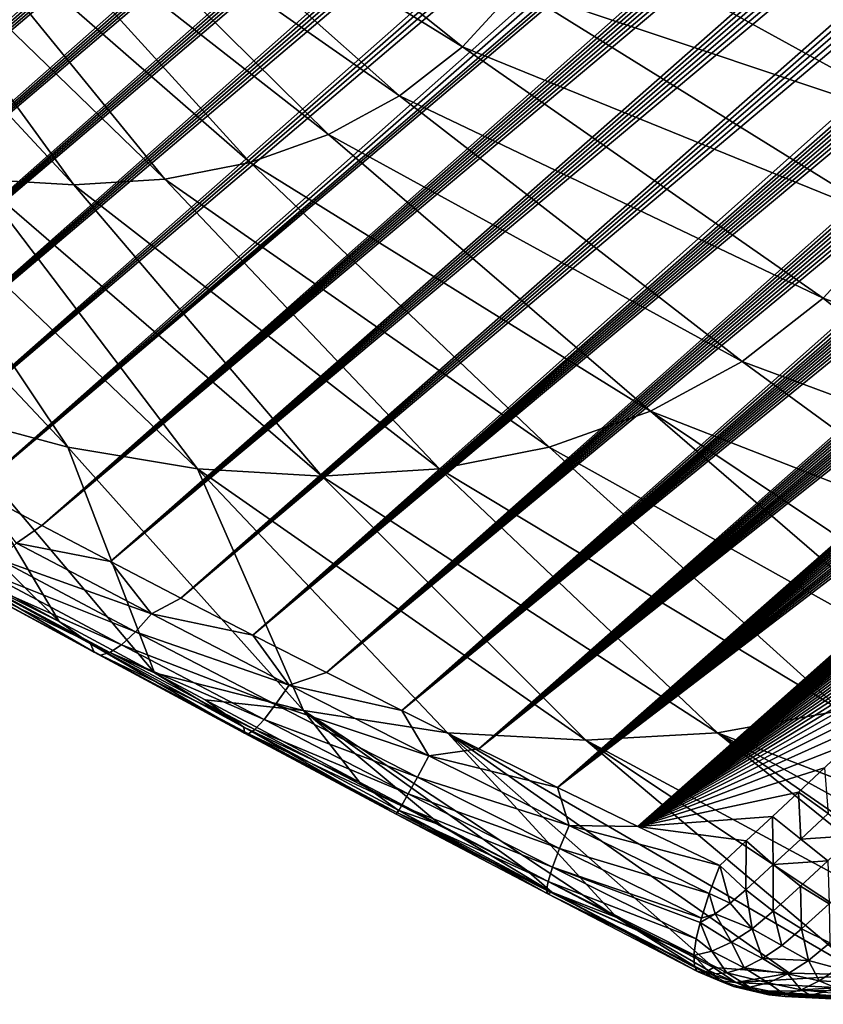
# Model space of a CAD drawing. Header units: metres. Extents: x -82 to 82, y -313 to 40.
# Tile 21 of 256: x -61 to -54, y -61 to -53. Entities that reach past the tile are written whole.
import ezdxf

# ---------------------------------------------------------------- set-up
doc = ezdxf.new("R2010")
doc.units = ezdxf.units.M
doc.layers.add('solid_505278_SW0001_CCC', color=7, linetype='CONTINUOUS')

msp = doc.modelspace()

# ---------------------------------------------------------------- linework, layer by layer
at = {"layer": 'solid_505278_SW0001_CCC'}
for points in [[(-64.807808, -55.035767, 52.582668), (-43.296841, -36.465843, 34.15601), (-43.031372, -36.453121, 34.17844)], [(-64.308731, -55.315262, 52.981728), (-64.807808, -55.035767, 52.582668), (-43.031372, -36.453121, 34.17844)], [(-64.807808, -55.035767, 52.582668), (-43.587601, -36.493542, 34.14323), (-43.296841, -36.465843, 34.15601)], [(-64.807808, -55.035767, 52.582668), (-43.905048, -36.538414, 34.14196), (-43.587601, -36.493542, 34.14323)], [(-64.308731, -55.315262, 52.981728), (-43.031372, -36.453121, 34.17844), (-42.789719, -36.453739, 34.209347)], [(-64.308731, -55.315262, 52.981728), (-42.789719, -36.453739, 34.209347), (-42.570267, -36.466103, 34.247585)], [(-64.308731, -55.315262, 52.981728), (-42.570267, -36.466103, 34.247585), (-42.369801, -36.488514, 34.292015)], [(-64.308731, -55.315262, 52.981728), (-42.369801, -36.488514, 34.292015), (-42.185905, -36.519955, 34.342083)], [(-65.29007, -54.762497, 52.151825), (-44.250317, -36.602203, 34.153587), (-43.905048, -36.538414, 34.14196)], [(-64.807808, -55.035767, 52.582668), (-65.29007, -54.762497, 52.151825), (-43.905048, -36.538414, 34.14196)], [(-63.79332, -55.600819, 53.349037), (-64.308731, -55.315262, 52.981728), (-42.185905, -36.519955, 34.342083)], [(-63.79332, -55.600819, 53.349037), (-42.185905, -36.519955, 34.342083), (-42.01667, -36.559669, 34.3974)], [(-63.79332, -55.600819, 53.349037), (-42.01667, -36.559669, 34.3974), (-41.860161, -36.606987, 34.457592)], [(-65.29007, -54.762497, 52.151825), (-44.43359, -36.641556, 34.164482), (-44.250317, -36.602203, 34.153587)], [(-65.29007, -54.762497, 52.151825), (-44.624462, -36.68652, 34.179356), (-44.43359, -36.641556, 34.164482)], [(-63.79332, -55.600819, 53.349037), (-41.860161, -36.606987, 34.457592), (-41.714306, -36.661915, 34.522957)], [(-63.79332, -55.600819, 53.349037), (-41.714306, -36.661915, 34.522957), (-41.57793, -36.724491, 34.59367)], [(-65.754974, -54.495613, 51.68906), (-45.028862, -36.793293, 34.220871), (-44.82283, -36.73703, 34.198101)], [(-65.29007, -54.762497, 52.151825), (-65.754974, -54.495613, 51.68906), (-44.82283, -36.73703, 34.198101)], [(-65.29007, -54.762497, 52.151825), (-44.82283, -36.73703, 34.198101), (-44.624462, -36.68652, 34.179356)], [(-63.261978, -55.892277, 53.684582), (-63.79332, -55.600819, 53.349037), (-41.57793, -36.724491, 34.59367)], [(-63.261978, -55.892277, 53.684582), (-41.57793, -36.724491, 34.59367), (-41.449883, -36.794796, 34.669914)], [(-65.754974, -54.495613, 51.68906), (-45.243103, -36.855919, 34.248249), (-45.028862, -36.793293, 34.220871)], [(-63.261978, -55.892277, 53.684582), (-41.449883, -36.794796, 34.669914), (-41.329266, -36.873466, 34.752373)], [(-65.754974, -54.495613, 51.68906), (-45.465324, -36.924725, 34.279991), (-45.243103, -36.855919, 34.248249)], [(-65.754974, -54.495613, 51.68906), (-45.695877, -37.000092, 34.316441), (-45.465324, -36.924725, 34.279991)], [(-63.261978, -55.892277, 53.684582), (-41.329266, -36.873466, 34.752373), (-41.215435, -36.961323, 34.841843)], [(-65.754974, -54.495613, 51.68906), (-45.935295, -37.0826, 34.358143), (-45.695877, -37.000092, 34.316441)], [(-63.261978, -55.892277, 53.684582), (-41.215435, -36.961323, 34.841843), (-41.107883, -37.059208, 34.939083)], [(-65.754974, -54.495613, 51.68906), (-46.183258, -37.171974, 34.404766), (-45.935295, -37.0826, 34.358143)], [(-62.714981, -56.189522, 53.988297), (-63.261978, -55.892277, 53.684582), (-41.107883, -37.059208, 34.939083)], [(-62.714981, -56.189522, 53.988297), (-41.107883, -37.059208, 34.939083), (-41.006271, -37.168411, 35.045227)], [(-66.201904, -54.235226, 51.19408), (-46.440327, -37.26881, 34.456871), (-46.183258, -37.171974, 34.404766)], [(-65.754974, -54.495613, 51.68906), (-66.201904, -54.235226, 51.19408), (-46.183258, -37.171974, 34.404766)], [(-62.714981, -56.189522, 53.988297), (-41.006271, -37.168411, 35.045227), (-40.910938, -37.290623, 35.161736)], [(-66.201904, -54.235226, 51.19408), (-46.706959, -37.373611, 34.514931), (-46.440327, -37.26881, 34.456871)], [(-66.201904, -54.235226, 51.19408), (-46.982834, -37.486103, 34.578617), (-46.706959, -37.373611, 34.514931)], [(-62.714981, -56.189522, 53.988297), (-40.910938, -37.290623, 35.161736), (-40.82222, -37.427475, 35.289951)], [(-62.714981, -56.189522, 53.988297), (-40.82222, -37.427475, 35.289951), (-40.740494, -37.581081, 35.431591)], [(-66.201904, -54.235226, 51.19408), (-47.2687, -37.607056, 34.648666), (-46.982834, -37.486103, 34.578617)], [(-66.201904, -54.235226, 51.19408), (-47.564869, -37.736816, 34.725399), (-47.2687, -37.607056, 34.648666)], [(-62.152481, -56.492443, 54.260002), (-62.714981, -56.189522, 53.988297), (-40.740494, -37.581081, 35.431591)], [(-62.152481, -56.492443, 54.260002), (-40.740494, -37.581081, 35.431591), (-40.66729, -37.753746, 35.588531)], [(-66.630074, -53.981506, 50.666622), (-47.871117, -37.87521, 34.808586), (-47.564869, -37.736816, 34.725399)], [(-66.201904, -54.235226, 51.19408), (-66.630074, -53.981506, 50.666622), (-47.564869, -37.736816, 34.725399)], [(-62.152481, -56.492443, 54.260002), (-40.66729, -37.753746, 35.588531), (-40.60413, -37.94717, 35.762032)], [(-66.630074, -53.981506, 50.666622), (-48.18837, -38.023193, 34.89917), (-47.871117, -37.87521, 34.808586)], [(-62.152481, -56.492443, 54.260002), (-40.60413, -37.94717, 35.762032), (-40.552586, -38.162994, 35.953278)], [(-66.630074, -53.981506, 50.666622), (-48.516693, -38.18087, 34.997215), (-48.18837, -38.023193, 34.89917)], [(-61.574669, -56.800861, 54.499371), (-62.152481, -56.492443, 54.260002), (-40.552586, -38.162994, 35.953278)], [(-61.574669, -56.800861, 54.499371), (-40.552586, -38.162994, 35.953278), (-40.514877, -38.402962, 36.163589)], [(-66.630074, -53.981506, 50.666622), (-48.856106, -38.348305, 35.102749), (-48.516693, -38.18087, 34.997215)], [(-66.630074, -53.981506, 50.666622), (-49.089073, -38.465908, 35.177826), (-48.856106, -38.348305, 35.102749)], [(-61.574669, -56.800861, 54.499371), (-40.514877, -38.402962, 36.163589), (-40.493118, -38.668442, 36.393944)], [(-67.038628, -53.734653, 50.106392), (-49.32753, -38.588444, 35.256832), (-49.089073, -38.465908, 35.177826)], [(-66.630074, -53.981506, 50.666622), (-67.038628, -53.734653, 50.106392), (-49.089073, -38.465908, 35.177826)], [(-67.038628, -53.734653, 50.106392), (-49.571129, -38.715572, 35.33939), (-49.32753, -38.588444, 35.256832)], [(-61.574669, -56.800861, 54.499371), (-40.493118, -38.668442, 36.393944), (-40.488613, -38.811028, 36.516792)], [(-67.038628, -53.734653, 50.106392), (-49.820187, -38.847633, 35.425846), (-49.571129, -38.715572, 35.33939)], [(-67.038628, -53.734653, 50.106392), (-50.075066, -38.985008, 35.516605), (-49.820187, -38.847633, 35.425846)], [(-61.574669, -56.800861, 54.499371), (-40.488613, -38.811028, 36.516792), (-40.489052, -38.960636, 36.645164)], [(-67.038628, -53.734653, 50.106392), (-50.336018, -39.127964, 35.611938), (-50.075066, -38.985008, 35.516605)], [(-60.981705, -57.114601, 54.705978), (-61.574669, -56.800861, 54.499371), (-40.489052, -38.960636, 36.645164)], [(-60.981705, -57.114601, 54.705978), (-40.489052, -38.960636, 36.645164), (-40.49432, -39.117199, 36.778934)], [(-60.981705, -57.114601, 54.705978), (-40.49432, -39.117199, 36.778934), (-40.504646, -39.280903, 36.918243)], [(-67.038628, -53.734653, 50.106392), (-50.602596, -39.276051, 35.711357), (-50.336018, -39.127964, 35.611938)], [(-67.038628, -53.734653, 50.106392), (-50.875046, -39.429543, 35.815136), (-50.602596, -39.276051, 35.711357)], [(-60.981705, -57.114601, 54.705978), (-40.504646, -39.280903, 36.918243), (-40.520767, -39.452286, 37.063595)], [(-67.426613, -53.494873, 49.513042), (-51.15377, -39.588879, 35.923756), (-50.875046, -39.429543, 35.815136)], [(-67.038628, -53.734653, 50.106392), (-67.426613, -53.494873, 49.513042), (-50.875046, -39.429543, 35.815136)], [(-60.981705, -57.114601, 54.705978), (-40.520767, -39.452286, 37.063595), (-40.542431, -39.631168, 37.214748)], [(-67.426613, -53.494873, 49.513042), (-51.43914, -39.754463, 36.037651), (-51.15377, -39.588879, 35.923756)], [(-60.981705, -57.114601, 54.705978), (-40.542431, -39.631168, 37.214748), (-40.570061, -39.817894, 37.372009)], [(-67.426613, -53.494873, 49.513042), (-51.73077, -39.925877, 36.156349), (-51.43914, -39.754463, 36.037651)], [(-60.981705, -57.114601, 54.705978), (-40.570061, -39.817894, 37.372009), (-40.604301, -40.01297, 37.535839)], [(-67.426613, -53.494873, 49.513042), (-52.028721, -40.103207, 36.279945), (-51.73077, -39.925877, 36.156349)], [(-60.373707, -57.433456, 54.879295), (-60.981705, -57.114601, 54.705978), (-40.604301, -40.01297, 37.535839)], [(-60.373707, -57.433456, 54.879295), (-40.604301, -40.01297, 37.535839), (-40.64481, -40.216145, 37.705936)], [(-67.426613, -53.494873, 49.513042), (-52.333443, -40.286964, 36.409), (-52.028721, -40.103207, 36.279945)], [(-60.373707, -57.433456, 54.879295), (-40.64481, -40.216145, 37.705936), (-40.692253, -40.427937, 37.882778)], [(-67.426613, -53.494873, 49.513042), (-52.645386, -40.477654, 36.544086), (-52.333443, -40.286964, 36.409)], [(-60.373707, -57.433456, 54.879295), (-40.692253, -40.427937, 37.882778), (-40.747189, -40.648777, 38.066761)], [(-67.792931, -53.262283, 48.886063), (-52.964378, -40.675079, 36.684971), (-52.645386, -40.477654, 36.544086)], [(-67.426613, -53.494873, 49.513042), (-67.792931, -53.262283, 48.886063), (-52.645386, -40.477654, 36.544086)], [(-67.792931, -53.262283, 48.886063), (-53.208069, -40.82737, 36.794209), (-52.964378, -40.675079, 36.684971)], [(-60.373707, -57.433456, 54.879295), (-40.747189, -40.648777, 38.066761), (-40.80928, -40.878418, 38.25758)], [(-67.792931, -53.262283, 48.886063), (-53.455807, -40.983555, 36.906837), (-53.208069, -40.82737, 36.794209)], [(-60.373707, -57.433456, 54.879295), (-40.80928, -40.878418, 38.25758), (-40.87941, -41.117546, 38.455887)], [(-67.792931, -53.262283, 48.886063), (-53.707802, -41.143887, 37.02314), (-53.455807, -40.983555, 36.906837)], [(-59.750664, -57.75721, 55.018669), (-60.373707, -57.433456, 54.879295), (-40.87941, -41.117546, 38.455887)], [(-59.750664, -57.75721, 55.018669), (-40.87941, -41.117546, 38.455887), (-40.957981, -41.36647, 38.661961)], [(-67.792931, -53.262283, 48.886063), (-53.964272, -41.308609, 37.14341), (-53.707802, -41.143887, 37.02314)], [(-67.792931, -53.262283, 48.886063), (-54.225262, -41.477776, 37.267704), (-53.964272, -41.308609, 37.14341)], [(-59.750664, -57.75721, 55.018669), (-40.957981, -41.36647, 38.661961), (-41.044754, -41.625019, 38.875576)], [(-67.792931, -53.262283, 48.886063), (-54.490368, -41.650906, 37.395462), (-54.225262, -41.477776, 37.267704)], [(-67.792931, -53.262283, 48.886063), (-54.759773, -41.828224, 37.526951), (-54.490368, -41.650906, 37.395462)], [(-59.750664, -57.75721, 55.018669), (-41.044754, -41.625019, 38.875576), (-41.140842, -41.894043, 39.097565)], [(-67.792931, -53.262283, 48.886063), (-55.033714, -42.010025, 37.662521), (-54.759773, -41.828224, 37.526951)], [(-59.750664, -57.75721, 55.018669), (-41.140842, -41.894043, 39.097565), (-41.246342, -42.173634, 39.327972)], [(-68.136368, -53.037048, 48.22496), (-55.312439, -42.196602, 37.80254), (-55.033714, -42.010025, 37.662521)], [(-67.792931, -53.262283, 48.886063), (-68.136368, -53.037048, 48.22496), (-55.033714, -42.010025, 37.662521)], [(-59.112652, -58.085567, 55.123318), (-59.750664, -57.75721, 55.018669), (-41.246342, -42.173634, 39.327972)], [(-59.112652, -58.085567, 55.123318), (-41.246342, -42.173634, 39.327972), (-41.361313, -42.463825, 39.566795)], [(-68.136368, -53.037048, 48.22496), (-55.596191, -42.388241, 37.947357), (-55.312439, -42.196602, 37.80254)], [(-68.136368, -53.037048, 48.22496), (-55.884769, -42.584682, 38.096649), (-55.596191, -42.388241, 37.947357)], [(-59.112652, -58.085567, 55.123318), (-41.361313, -42.463825, 39.566795), (-41.443882, -42.663666, 39.731171)], [(-68.136368, -53.037048, 48.22496), (-56.177914, -42.785614, 38.250046), (-55.884769, -42.584682, 38.096649)], [(-59.112652, -58.085567, 55.123318), (-41.443882, -42.663666, 39.731171), (-41.531357, -42.868736, 39.899803)], [(-68.136368, -53.037048, 48.22496), (-56.415905, -42.949825, 38.376011), (-56.177914, -42.785614, 38.250046)], [(-59.112652, -58.085567, 55.123318), (-41.531357, -42.868736, 39.899803), (-41.623322, -43.078743, 40.072361)], [(-68.136368, -53.037048, 48.22496), (-56.657127, -43.117306, 38.505108), (-56.415905, -42.949825, 38.376011)], [(-68.136368, -53.037048, 48.22496), (-56.901726, -43.288231, 38.637562), (-56.657127, -43.117306, 38.505108)], [(-59.112652, -58.085567, 55.123318), (-41.623322, -43.078743, 40.072361), (-41.720184, -43.293964, 40.249138)], [(-68.136368, -53.037048, 48.22496), (-57.149837, -43.462776, 38.773598), (-56.901726, -43.288231, 38.637562)], [(-59.112652, -58.085567, 55.123318), (-41.720184, -43.293964, 40.249138), (-41.822414, -43.514732, 40.43047)], [(-68.136368, -53.037048, 48.22496), (-57.401546, -43.641048, 38.913361), (-57.149837, -43.462776, 38.773598)], [(-59.112652, -58.085567, 55.123318), (-41.822414, -43.514732, 40.43047), (-41.930321, -43.741272, 40.616589)], [(-68.136368, -53.037048, 48.22496), (-57.656475, -43.822544, 39.056206), (-57.401546, -43.641048, 38.913361)], [(-58.459778, -58.418194, 55.192371), (-59.112652, -58.085567, 55.123318), (-41.930321, -43.741272, 40.616589)], [(-58.459778, -58.418194, 55.192371), (-41.930321, -43.741272, 40.616589), (-42.043358, -43.973202, 40.807072)], [(-68.136368, -53.037048, 48.22496), (-57.914654, -44.007301, 39.20219), (-57.656475, -43.822544, 39.056206)], [(-68.455559, -52.81934, 47.529224), (-58.176247, -44.195541, 39.351608), (-57.914654, -44.007301, 39.20219)], [(-68.136368, -53.037048, 48.22496), (-68.455559, -52.81934, 47.529224), (-57.914654, -44.007301, 39.20219)], [(-58.459778, -58.418194, 55.192371), (-42.043358, -43.973202, 40.807072), (-42.161846, -44.210739, 41.002151)], [(-68.455559, -52.81934, 47.529224), (-58.441425, -44.387486, 39.504753), (-58.176247, -44.195541, 39.351608)], [(-58.459778, -58.418194, 55.192371), (-42.161846, -44.210739, 41.002151), (-42.286339, -44.454247, 41.202213)], [(-68.455559, -52.81934, 47.529224), (-58.710365, -44.583355, 39.661919), (-58.441425, -44.387486, 39.504753)], [(-58.459778, -58.418194, 55.192371), (-42.286339, -44.454247, 41.202213), (-42.417336, -44.704063, 41.407619)], [(-68.455559, -52.81934, 47.529224), (-58.983234, -44.783367, 39.823402), (-58.710365, -44.583355, 39.661919)], [(-58.459778, -58.418194, 55.192371), (-42.417336, -44.704063, 41.407619), (-42.554302, -44.959839, 41.617977)], [(-68.455559, -52.81934, 47.529224), (-59.260166, -44.987686, 39.989429), (-58.983234, -44.783367, 39.823402)], [(-58.459778, -58.418194, 55.192371), (-42.554302, -44.959839, 41.617977), (-42.69735, -45.221645, 41.833359)], [(-68.455559, -52.81934, 47.529224), (-59.540752, -45.195728, 40.15921), (-59.260166, -44.987686, 39.989429)], [(-68.455559, -52.81934, 47.529224), (-59.824966, -45.407467, 40.332729), (-59.540752, -45.195728, 40.15921)], [(-58.459778, -58.418194, 55.192371), (-42.69735, -45.221645, 41.833359), (-42.847126, -45.489876, 42.054207)], [(-68.455559, -52.81934, 47.529224), (-60.112995, -45.623169, 40.510365), (-59.824966, -45.407467, 40.332729)], [(-57.792133, -58.754723, 55.224869), (-58.459778, -58.418194, 55.192371), (-42.847126, -45.489876, 42.054207)], [(-57.792133, -58.754723, 55.224869), (-42.847126, -45.489876, 42.054207), (-43.004276, -45.764927, 42.280972)], [(-68.455559, -52.81934, 47.529224), (-60.356064, -45.806137, 40.661808), (-60.112995, -45.623169, 40.510365)], [(-68.455559, -52.81934, 47.529224), (-60.60202, -45.992188, 40.816582), (-60.356064, -45.806137, 40.661808)], [(-57.792133, -58.754723, 55.224869), (-43.004276, -45.764927, 42.280972), (-43.168533, -46.046661, 42.513477)], [(-68.455559, -52.81934, 47.529224), (-60.850964, -46.181473, 40.974907), (-60.60202, -45.992188, 40.816582)], [(-57.792133, -58.754723, 55.224869), (-43.168533, -46.046661, 42.513477), (-43.296143, -46.26218, 42.691441)], [(-68.455559, -52.81934, 47.529224), (-61.103004, -46.374138, 41.137001), (-60.850964, -46.181473, 40.974907)], [(-57.792133, -58.754723, 55.224869), (-43.296143, -46.26218, 42.691441), (-43.427895, -46.481529, 42.872723)], [(-68.455559, -52.81934, 47.529224), (-61.35817, -46.570221, 41.302917), (-61.103004, -46.374138, 41.137001)], [(-57.792133, -58.754723, 55.224869), (-43.427895, -46.481529, 42.872723), (-43.564121, -46.704891, 43.057537)], [(-57.792133, -58.754723, 55.224869), (-43.564121, -46.704891, 43.057537), (-43.705147, -46.932453, 43.246117)], [(-57.792133, -58.754723, 55.224869), (-43.705147, -46.932453, 43.246117), (-43.851036, -47.164257, 43.438499)], [(-57.792133, -58.754723, 55.224869), (-43.851036, -47.164257, 43.438499), (-44.001152, -47.399948, 43.63427)], [(-57.792133, -58.754723, 55.224869), (-44.001152, -47.399948, 43.63427), (-44.1558, -47.639683, 43.833618)], [(-57.109661, -59.094711, 55.219669), (-57.792133, -58.754723, 55.224869), (-44.1558, -47.639683, 43.833618)], [(-57.109661, -59.094711, 55.219669), (-44.1558, -47.639683, 43.833618), (-44.315376, -47.883671, 44.036804)], [(-57.109661, -59.094711, 55.219669), (-44.315376, -47.883671, 44.036804), (-44.480282, -48.132122, 44.244099)], [(-57.109661, -59.094711, 55.219669), (-44.480282, -48.132122, 44.244099), (-44.650909, -48.385235, 44.455761)], [(-57.109661, -59.094711, 55.219669), (-44.650909, -48.385235, 44.455761), (-44.826897, -48.642841, 44.67157)], [(-57.109661, -59.094711, 55.219669), (-44.826897, -48.642841, 44.67157), (-45.00782, -48.904716, 44.891247)], [(-57.109661, -59.094711, 55.219669), (-45.00782, -48.904716, 44.891247), (-45.156445, -49.117447, 45.069981)], [(-57.109661, -59.094711, 55.219669), (-45.156445, -49.117447, 45.069981), (-45.308784, -49.333172, 45.251549)], [(-57.109661, -59.094711, 55.219669), (-45.308784, -49.333172, 45.251549), (-45.465096, -49.552006, 45.436108)], [(-57.109661, -59.094711, 55.219669), (-45.465096, -49.552006, 45.436108), (-45.625626, -49.774059, 45.623825)], [(-57.109661, -59.094711, 55.219669), (-45.625626, -49.774059, 45.623825), (-45.790524, -49.999409, 45.814796)], [(-57.109661, -59.094711, 55.219669), (-45.790524, -49.999409, 45.814796), (-45.95908, -50.22773, 46.008583)], [(-56.412392, -59.437637, 55.175549), (-57.109661, -59.094711, 55.219669), (-45.95908, -50.22773, 46.008583)], [(-56.412392, -59.437637, 55.175549), (-45.95908, -50.22773, 46.008583), (-46.131355, -50.459045, 46.205215)], [(-57.254635, -52.868179, 69.939667), (-60.317612, -50.421013, 70.35244), (-60.709553, -50.727077, 69.642677)], [(-57.254635, -52.868179, 69.939667), (-56.773994, -52.344261, 70.946457), (-60.317612, -50.421013, 70.35244)], [(-56.412392, -59.437637, 55.175549), (-46.131355, -50.459045, 46.205215), (-46.307667, -50.693489, 46.404903)], [(-57.812057, -53.303467, 68.930244), (-60.709553, -50.727077, 69.642677), (-61.151932, -50.968052, 68.937492)], [(-57.812057, -53.303467, 68.930244), (-57.254635, -52.868179, 69.939667), (-60.709553, -50.727077, 69.642677)], [(-56.412392, -59.437637, 55.175549), (-46.307667, -50.693489, 46.404903), (-46.488338, -50.931206, 46.607849)], [(-58.441212, -53.646183, 67.927322), (-61.151932, -50.968052, 68.937492), (-61.640739, -51.14175, 68.243271)], [(-58.441212, -53.646183, 67.927322), (-57.812057, -53.303467, 68.930244), (-61.151932, -50.968052, 68.937492)], [(-56.412392, -59.437637, 55.175549), (-46.488338, -50.931206, 46.607849), (-46.673691, -51.172329, 46.814255)], [(-52.513763, -52.750149, 73.194), (-56.059723, -51.05027, 72.915771), (-56.374485, -51.736458, 71.941498)], [(-52.513763, -52.750149, 73.194), (-52.220581, -51.771378, 74.413261), (-56.059723, -51.05027, 72.915771)], [(-59.136398, -53.893219, 66.939995), (-61.640739, -51.14175, 68.243271), (-62.171555, -51.246605, 67.566292)], [(-59.136398, -53.893219, 66.939995), (-58.441212, -53.646183, 67.927322), (-61.640739, -51.14175, 68.243271)], [(-56.412392, -59.437637, 55.175549), (-46.673691, -51.172329, 46.814255), (-46.86404, -51.416996, 47.02433)], [(-63.339622, -51.246605, 66.288391), (-60.69915, -54.092197, 65.047646), (-62.739563, -51.281662, 66.912697)], [(-61.552559, -54.042339, 64.15976), (-60.69915, -54.092197, 65.047646), (-63.339622, -51.246605, 66.288391)], [(-59.891323, -54.042339, 65.977196), (-62.171555, -51.246605, 67.566292), (-62.739563, -51.281662, 66.912697)], [(-59.891323, -54.042339, 65.977196), (-59.136398, -53.893219, 66.939995), (-62.171555, -51.246605, 67.566292)], [(-60.69915, -54.092197, 65.047646), (-59.891323, -54.042339, 65.977196), (-62.739563, -51.281662, 66.912697)], [(-56.412392, -59.437637, 55.175549), (-46.86404, -51.416996, 47.02433), (-47.059631, -51.665314, 47.238232)], [(-56.412392, -59.437637, 55.175549), (-47.059631, -51.665314, 47.238232), (-47.259598, -51.916939, 47.455444)], [(-52.92001, -53.635777, 71.936554), (-56.374485, -51.736458, 71.941498), (-56.773994, -52.344261, 70.946457)], [(-52.92001, -53.635777, 71.936554), (-52.513763, -52.750149, 73.194), (-56.374485, -51.736458, 71.941498)], [(-56.412392, -59.437637, 55.175549), (-47.259598, -51.916939, 47.455444), (-47.463917, -52.171856, 47.675957)], [(-56.412392, -59.437637, 55.175549), (-47.463917, -52.171856, 47.675957), (-47.672997, -52.430202, 47.900005)], [(-53.435638, -54.420242, 70.652313), (-56.773994, -52.344261, 70.946457), (-57.254635, -52.868179, 69.939667)], [(-53.435638, -54.420242, 70.652313), (-52.92001, -53.635777, 71.936554), (-56.773994, -52.344261, 70.946457)], [(-56.412392, -59.437637, 55.175549), (-47.672997, -52.430202, 47.900005), (-47.851158, -52.648212, 48.089592)], [(-56.412392, -59.437637, 55.175549), (-47.851158, -52.648212, 48.089592), (-48.033134, -52.868793, 48.281952)], [(-54.055981, -55.096436, 69.352898), (-57.254635, -52.868179, 69.939667), (-57.812057, -53.303467, 68.930244)], [(-54.055981, -55.096436, 69.352898), (-53.435638, -54.420242, 70.652313), (-57.254635, -52.868179, 69.939667)], [(-56.412392, -59.437637, 55.175549), (-48.033134, -52.868793, 48.281952), (-48.219158, -53.092018, 48.477222)], [(-56.412392, -59.437637, 55.175549), (-48.219158, -53.092018, 48.477222), (-48.409466, -53.317974, 48.675552)], [(-54.775417, -55.658241, 68.050079), (-57.812057, -53.303467, 68.930244), (-58.441212, -53.646183, 67.927322)], [(-54.775417, -55.658241, 68.050079), (-54.055981, -55.096436, 69.352898), (-57.812057, -53.303467, 68.930244)], [(-55.700367, -59.782909, 55.091179), (-56.412392, -59.437637, 55.175549), (-48.409466, -53.317974, 48.675552)], [(-55.700367, -59.782909, 55.091179), (-48.409466, -53.317974, 48.675552), (-48.604111, -53.546673, 48.87698)], [(-55.700367, -59.782909, 55.091179), (-48.604111, -53.546673, 48.87698), (-48.802155, -53.777771, 49.08094)], [(-60.753418, -56.419403, 60.81126), (-62.443829, -53.893219, 63.321583), (-63.364883, -53.646183, 62.540707)], [(-61.942173, -56.100563, 59.803421), (-60.753418, -56.419403, 60.81126), (-63.364883, -53.646183, 62.540707)], [(-55.587437, -56.100563, 66.755661), (-58.441212, -53.646183, 67.927322), (-59.136398, -53.893219, 66.939995)], [(-55.587437, -56.100563, 66.755661), (-54.775417, -55.658241, 68.050079), (-58.441212, -53.646183, 67.927322)], [(-55.700367, -59.782909, 55.091179), (-48.802155, -53.777771, 49.08094), (-49.003708, -54.011314, 49.287514)], [(-59.6031, -56.611866, 61.893051), (-61.552559, -54.042339, 64.15976), (-62.443829, -53.893219, 63.321583)], [(-60.753418, -56.419403, 60.81126), (-59.6031, -56.611866, 61.893051), (-62.443829, -53.893219, 63.321583)], [(-56.48468, -56.419403, 65.481361), (-59.136398, -53.893219, 66.939995), (-59.891323, -54.042339, 65.977196)], [(-56.48468, -56.419403, 65.481361), (-55.587437, -56.100563, 66.755661), (-59.136398, -53.893219, 66.939995)], [(-61.552559, -54.042339, 64.15976), (-58.501644, -56.676216, 63.039001), (-60.69915, -54.092197, 65.047646)], [(-59.6031, -56.611866, 61.893051), (-58.501644, -56.676216, 63.039001), (-61.552559, -54.042339, 64.15976)], [(-57.459023, -56.611866, 64.238724), (-59.891323, -54.042339, 65.977196), (-60.69915, -54.092197, 65.047646)], [(-57.459023, -56.611866, 64.238724), (-56.48468, -56.419403, 65.481361), (-59.891323, -54.042339, 65.977196)], [(-55.700367, -59.782909, 55.091179), (-49.003708, -54.011314, 49.287514), (-49.209114, -54.247417, 49.496902)], [(-58.501644, -56.676216, 63.039001), (-57.459023, -56.611866, 64.238724), (-60.69915, -54.092197, 65.047646)], [(-55.700367, -59.782909, 55.091179), (-49.209114, -54.247417, 49.496902), (-49.418709, -54.486214, 49.709316)], [(-55.700367, -59.782909, 55.091179), (-49.418709, -54.486214, 49.709316), (-49.632828, -54.727818, 49.924973)], [(-51.650986, -55.990685, 69.644142), (-53.435638, -54.420242, 70.652313), (-54.055981, -55.096436, 69.352898)], [(-55.700367, -59.782909, 55.091179), (-49.632828, -54.727818, 49.924973), (-49.851814, -54.972359, 50.144077)], [(-55.700367, -59.782909, 55.091179), (-49.851814, -54.972359, 50.144077), (-50.076004, -55.219955, 50.366844)], [(-52.162556, -56.629372, 68.421295), (-54.055981, -55.096436, 69.352898), (-54.775417, -55.658241, 68.050079)], [(-52.162556, -56.629372, 68.421295), (-51.650986, -55.990685, 69.644142), (-54.055981, -55.096436, 69.352898)], [(-55.700367, -59.782909, 55.091179), (-50.076004, -55.219955, 50.366844), (-50.27256, -55.434708, 50.560867)], [(-55.700367, -59.782909, 55.091179), (-50.27256, -55.434708, 50.560867), (-50.473137, -55.651947, 50.757801)], [(-60.830177, -57.963928, 57.106705), (-61.942173, -56.100563, 59.803421), (-63.158607, -55.658241, 58.878666)], [(-62.080502, -57.288189, 56.737324), (-60.830177, -57.963928, 57.106705), (-63.158607, -55.658241, 58.878666)], [(-55.700367, -59.782909, 55.091179), (-50.473137, -55.651947, 50.757801), (-50.677307, -55.871773, 50.957523)], [(-52.54615, -57.288353, 67.167923), (-54.775417, -55.658241, 68.050079), (-55.587437, -56.100563, 66.755661)], [(-52.54615, -57.288353, 67.167923), (-52.162556, -56.629372, 68.421295), (-54.775417, -55.658241, 68.050079)], [(-55.700367, -59.782909, 55.091179), (-50.677307, -55.871773, 50.957523), (-50.885075, -56.094017, 51.15995)], [(-59.98278, -58.419857, 57.282722), (-60.753418, -56.419403, 60.81126), (-61.942173, -56.100563, 59.803421)], [(-60.830177, -57.963928, 57.106705), (-59.98278, -58.419857, 57.282722), (-61.942173, -56.100563, 59.803421)], [(-52.901276, -58.419849, 65.030075), (-55.587437, -56.100563, 66.755661), (-56.48468, -56.419403, 65.481361)], [(-55.700367, -59.782909, 55.091179), (-50.885075, -56.094017, 51.15995), (-51.096447, -56.318508, 51.365002)], [(-52.801979, -57.964172, 65.889366), (-52.54615, -57.288353, 67.167923), (-55.587437, -56.100563, 66.755661)], [(-52.901276, -58.419849, 65.030075), (-52.801979, -57.964172, 65.889366), (-55.587437, -56.100563, 66.755661)], [(-55.700367, -59.782909, 55.091179), (-51.096447, -56.318508, 51.365002), (-51.31144, -56.545071, 51.572598)], [(-58.664337, -58.755268, 58.401089), (-59.6031, -56.611866, 61.893051), (-60.753418, -56.419403, 60.81126)], [(-59.98278, -58.419857, 57.282722), (-58.664337, -58.755268, 58.401089), (-60.753418, -56.419403, 60.81126)], [(-53.896969, -58.755264, 63.616714), (-56.48468, -56.419403, 65.481361), (-57.459023, -56.611866, 64.238724)], [(-53.896969, -58.755264, 63.616714), (-52.901276, -58.419849, 65.030075), (-56.48468, -56.419403, 65.481361)], [(-55.700367, -59.782909, 55.091179), (-51.31144, -56.545071, 51.572598), (-51.53006, -56.773537, 51.782661)], [(-59.6031, -56.611866, 61.893051), (-56.160709, -59.017654, 60.899254), (-58.501644, -56.676216, 63.039001)], [(-57.387131, -58.951931, 59.617847), (-56.160709, -59.017654, 60.899254), (-59.6031, -56.611866, 61.893051)], [(-58.664337, -58.755268, 58.401089), (-57.387131, -58.951931, 59.617847), (-59.6031, -56.611866, 61.893051)], [(-54.99437, -58.951931, 62.235592), (-57.459023, -56.611866, 64.238724), (-58.501644, -56.676216, 63.039001)], [(-56.160709, -59.017654, 60.899254), (-54.99437, -58.951931, 62.235592), (-58.501644, -56.676216, 63.039001)], [(-54.99437, -58.951931, 62.235592), (-53.896969, -58.755264, 63.616714), (-57.459023, -56.611866, 64.238724)], [(-61.205891, -57.269997, 54.902718), (-61.574669, -56.800861, 54.499371), (-60.981705, -57.114601, 54.705978)], [(-55.700367, -59.782909, 55.091179), (-51.53006, -56.773537, 51.782661), (-51.724339, -56.974865, 51.96843)], [(-55.700367, -59.782909, 55.091179), (-51.724339, -56.974865, 51.96843), (-51.921413, -57.177399, 52.155972)], [(-61.205891, -57.269997, 54.902718), (-60.981705, -57.114601, 54.705978), (-60.373707, -57.433456, 54.879295)], [(-55.700367, -59.782909, 55.091179), (-51.921413, -57.177399, 52.155972), (-52.121288, -57.38102, 52.345238)], [(-61.886856, -57.43689, 56.669815), (-60.830177, -57.963928, 57.106705), (-62.080502, -57.288189, 56.737324)], [(-61.366997, -57.413628, 55.152096), (-61.205891, -57.269997, 54.902718), (-60.010963, -57.897644, 55.213516)], [(-60.010963, -57.897644, 55.213516), (-61.205891, -57.269997, 54.902718), (-60.373707, -57.433456, 54.879295)], [(-60.550739, -58.16444, 57.01675), (-60.830177, -57.963928, 57.106705), (-61.886856, -57.43689, 56.669815)], [(-61.886856, -57.43689, 56.669815), (-61.831528, -57.527477, 56.357552), (-60.519836, -58.237652, 56.696655)], [(-60.550739, -58.16444, 57.01675), (-61.886856, -57.43689, 56.669815), (-60.519836, -58.237652, 56.696655)], [(-61.513851, -57.513264, 55.430092), (-61.366997, -57.413628, 55.152096), (-60.151619, -58.055649, 55.466545)], [(-60.151619, -58.055649, 55.466545), (-61.366997, -57.413628, 55.152096), (-60.010963, -57.897644, 55.213516)], [(-60.010963, -57.897644, 55.213516), (-60.373707, -57.433456, 54.879295), (-59.750664, -57.75721, 55.018669)], [(-55.700367, -59.782909, 55.091179), (-52.121288, -57.38102, 52.345238), (-52.323971, -57.585613, 52.536175)], [(-61.831528, -57.527477, 56.357552), (-61.749321, -57.570972, 56.041126), (-60.462589, -58.263424, 56.372875)], [(-60.519836, -58.237652, 56.696655), (-61.831528, -57.527477, 56.357552), (-60.462589, -58.263424, 56.372875)], [(-61.64246, -57.566189, 55.729145), (-61.513851, -57.513264, 55.430092), (-60.27594, -58.171169, 55.749344)], [(-60.27594, -58.171169, 55.749344), (-61.513851, -57.513264, 55.430092), (-60.151619, -58.055649, 55.466545)], [(-61.749321, -57.570972, 56.041126), (-61.64246, -57.566189, 55.729145), (-60.380547, -58.241058, 56.054218)], [(-60.462589, -58.263424, 56.372875), (-61.749321, -57.570972, 56.041126), (-60.380547, -58.241058, 56.054218)], [(-60.380547, -58.241058, 56.054218), (-61.64246, -57.566189, 55.729145), (-60.27594, -58.171169, 55.749344)], [(-55.700367, -59.782909, 55.091179), (-52.323971, -57.585613, 52.536175), (-52.529469, -57.791088, 52.728741)], [(-60.010963, -57.897644, 55.213516), (-59.750664, -57.75721, 55.018669), (-59.112652, -58.085567, 55.123318)], [(-55.700367, -59.782909, 55.091179), (-52.529469, -57.791088, 52.728741), (-52.737759, -57.997677, 52.923058)], [(-60.151619, -58.055649, 55.466545), (-60.010963, -57.897644, 55.213516), (-58.789146, -58.528992, 55.391266)], [(-58.789146, -58.528992, 55.391266), (-60.010963, -57.897644, 55.213516), (-59.112652, -58.085567, 55.123318)], [(-60.550739, -58.16444, 57.01675), (-59.98278, -58.419857, 57.282722), (-60.830177, -57.963928, 57.106705)], [(-60.27594, -58.171169, 55.749344), (-60.151619, -58.055649, 55.466545), (-58.910107, -58.702057, 55.644627)], [(-58.910107, -58.702057, 55.644627), (-60.151619, -58.055649, 55.466545), (-58.789146, -58.528992, 55.391266)], [(-55.700367, -59.782909, 55.091179), (-52.737759, -57.997677, 52.923058), (-52.948841, -58.205479, 53.119171)], [(-58.789146, -58.528992, 55.391266), (-59.112652, -58.085567, 55.123318), (-58.459778, -58.418194, 55.192371)], [(-59.192455, -58.901154, 57.211437), (-59.98278, -58.419857, 57.282722), (-60.550739, -58.16444, 57.01675)], [(-60.550739, -58.16444, 57.01675), (-60.519836, -58.237652, 56.696655), (-59.18523, -58.955936, 56.886292)], [(-59.192455, -58.901154, 57.211437), (-60.550739, -58.16444, 57.01675), (-59.18523, -58.955936, 56.886292)], [(-60.519836, -58.237652, 56.696655), (-60.462589, -58.263424, 56.372875), (-59.152153, -58.962955, 56.55822)], [(-59.18523, -58.955936, 56.886292), (-60.519836, -58.237652, 56.696655), (-59.152153, -58.962955, 56.55822)], [(-60.462589, -58.263424, 56.372875), (-60.380547, -58.241058, 56.054218), (-59.094116, -58.922028, 56.236145)], [(-60.380547, -58.241058, 56.054218), (-60.27594, -58.171169, 55.749344), (-59.012695, -58.834267, 55.928829)], [(-59.094116, -58.922028, 56.236145), (-60.380547, -58.241058, 56.054218), (-59.012695, -58.834267, 55.928829)], [(-59.012695, -58.834267, 55.928829), (-60.27594, -58.171169, 55.749344), (-58.910107, -58.702057, 55.644627)], [(-55.700367, -59.782909, 55.091179), (-52.948841, -58.205479, 53.119171), (-53.162704, -58.414486, 53.317078)], [(-59.152153, -58.962955, 56.55822), (-60.462589, -58.263424, 56.372875), (-59.094116, -58.922028, 56.236145)], [(-59.534088, -58.660484, 57.352863), (-58.664337, -58.755268, 58.401089), (-59.98278, -58.419857, 57.282722)], [(-59.192455, -58.901154, 57.211437), (-59.534088, -58.660484, 57.352863), (-59.98278, -58.419857, 57.282722)], [(-58.789146, -58.528992, 55.391266), (-58.459778, -58.418194, 55.192371), (-57.792133, -58.754723, 55.224869)], [(-55.700367, -59.782909, 55.091179), (-53.162704, -58.414486, 53.317078), (-53.379356, -58.624699, 53.516785)], [(-58.910107, -58.702057, 55.644627), (-58.789146, -58.528992, 55.391266), (-57.551376, -59.157059, 55.438572)], [(-57.551376, -59.157059, 55.438572), (-58.789146, -58.528992, 55.391266), (-57.792133, -58.754723, 55.224869)], [(-59.534088, -58.660484, 57.352863), (-58.167091, -59.389683, 57.472469), (-58.664337, -58.755268, 58.401089)], [(-59.192455, -58.901154, 57.211437), (-58.167091, -59.389683, 57.472469), (-59.534088, -58.660484, 57.352863)], [(-55.700367, -59.782909, 55.091179), (-53.379356, -58.624699, 53.516785), (-53.598793, -58.836121, 53.718292)], [(-59.012695, -58.834267, 55.928829), (-58.910107, -58.702057, 55.644627), (-57.653812, -59.345486, 55.689129)], [(-57.653812, -59.345486, 55.689129), (-58.910107, -58.702057, 55.644627), (-57.551376, -59.157059, 55.438572)], [(-55.885075, -60.590157, 57.373077), (-57.387131, -58.951931, 59.617847), (-58.664337, -58.755268, 58.401089)], [(-56.686726, -60.171246, 57.449306), (-55.885075, -60.590157, 57.373077), (-58.664337, -58.755268, 58.401089)], [(-57.444469, -59.772377, 57.480507), (-56.686726, -60.171246, 57.449306), (-58.664337, -58.755268, 58.401089)], [(-58.167091, -59.389683, 57.472469), (-57.444469, -59.772377, 57.480507), (-58.664337, -58.755268, 58.401089)], [(-57.551376, -59.157059, 55.438572), (-57.792133, -58.754723, 55.224869), (-57.109661, -59.094711, 55.219669)], [(-52.870731, -59.772591, 62.483841), (-53.896969, -58.755264, 63.616714), (-54.99437, -58.951931, 62.235592)], [(-59.094116, -58.922028, 56.236145), (-59.012695, -58.834267, 55.928829), (-57.735882, -59.494801, 55.971519)], [(-57.735882, -59.494801, 55.971519), (-59.012695, -58.834267, 55.928829), (-57.653812, -59.345486, 55.689129)], [(-55.700367, -59.782909, 55.091179), (-53.598793, -58.836121, 53.718292), (-53.821014, -59.048748, 53.921604)], [(-57.825245, -59.637833, 57.257378), (-58.167091, -59.389683, 57.472469), (-59.192455, -58.901154, 57.211437)], [(-59.192455, -58.901154, 57.211437), (-59.18523, -58.955936, 56.886292), (-57.840637, -59.673454, 56.929855)], [(-57.825245, -59.637833, 57.257378), (-59.192455, -58.901154, 57.211437), (-57.840637, -59.673454, 56.929855)], [(-59.152153, -58.962955, 56.55822), (-59.094116, -58.922028, 56.236145), (-57.795345, -59.600948, 56.278065)], [(-57.795345, -59.600948, 56.278065), (-59.094116, -58.922028, 56.236145), (-57.735882, -59.494801, 55.971519)], [(-59.18523, -58.955936, 56.886292), (-59.152153, -58.962955, 56.55822), (-57.830582, -59.661045, 56.600433)], [(-57.840637, -59.673454, 56.929855), (-59.18523, -58.955936, 56.886292), (-57.830582, -59.661045, 56.600433)], [(-57.830582, -59.661045, 56.600433), (-59.152153, -58.962955, 56.55822), (-57.795345, -59.600948, 56.278065)], [(-57.387131, -58.951931, 59.617847), (-53.69342, -61.100002, 58.644012), (-56.160709, -59.017654, 60.899254)], [(-54.354343, -61.083324, 57.93626), (-53.69342, -61.100002, 58.644012), (-57.387131, -58.951931, 59.617847)], [(-55.029427, -61.033318, 57.243603), (-54.354343, -61.083324, 57.93626), (-57.387131, -58.951931, 59.617847)], [(-55.885075, -60.590157, 57.373077), (-55.029427, -61.033318, 57.243603), (-57.387131, -58.951931, 59.617847)], [(-52.418381, -61.033318, 60.100155), (-54.99437, -58.951931, 62.235592), (-56.160709, -59.017654, 60.899254)], [(-53.047749, -61.083324, 59.365707), (-52.418381, -61.033318, 60.100155), (-56.160709, -59.017654, 60.899254)], [(-53.69342, -61.100002, 58.644012), (-53.047749, -61.083324, 59.365707), (-56.160709, -59.017654, 60.899254)], [(-52.77174, -60.171402, 61.732048), (-52.870731, -59.772591, 62.483841), (-54.99437, -58.951931, 62.235592)], [(-52.623989, -60.59024, 60.940594), (-52.77174, -60.171402, 61.732048), (-54.99437, -58.951931, 62.235592)], [(-52.418381, -61.033318, 60.100155), (-52.623989, -60.59024, 60.940594), (-54.99437, -58.951931, 62.235592)], [(-57.551376, -59.157059, 55.438572), (-57.109661, -59.094711, 55.219669), (-56.412392, -59.437637, 55.175549)], [(-55.700367, -59.782909, 55.091179), (-53.821014, -59.048748, 53.921604), (-54.046021, -59.262577, 54.12672)], [(-57.653812, -59.345486, 55.689129), (-57.551376, -59.157059, 55.438572), (-56.307514, -59.775288, 55.360054)], [(-56.307514, -59.775288, 55.360054), (-57.551376, -59.157059, 55.438572), (-56.412392, -59.437637, 55.175549)], [(-55.700367, -59.782909, 55.091179), (-54.046021, -59.262577, 54.12672), (-54.273808, -59.477612, 54.333641)], [(-54.013592, -59.669239, 54.346493), (-54.273808, -59.477612, 54.333641), (-54.046021, -59.262577, 54.12672)], [(-57.735882, -59.494801, 55.971519), (-57.653812, -59.345486, 55.689129), (-56.392918, -59.979019, 55.60495)], [(-56.392918, -59.979019, 55.60495), (-57.653812, -59.345486, 55.689129), (-56.307514, -59.775288, 55.360054)], [(-57.825245, -59.637833, 57.257378), (-57.444469, -59.772377, 57.480507), (-58.167091, -59.389683, 57.472469)], [(-56.307514, -59.775288, 55.360054), (-56.412392, -59.437637, 55.175549), (-55.700367, -59.782909, 55.091179)], [(-57.795345, -59.600948, 56.278065), (-57.735882, -59.494801, 55.971519), (-56.456001, -60.145496, 55.882587)], [(-56.456001, -60.145496, 55.882587), (-57.735882, -59.494801, 55.971519), (-56.392918, -59.979019, 55.60495)], [(-55.700367, -59.782909, 55.091179), (-54.273808, -59.477612, 54.333641), (-54.504375, -59.693848, 54.54237)], [(-54.255592, -59.89566, 54.565086), (-54.504375, -59.693848, 54.54237), (-54.273808, -59.477612, 54.333641)], [(-54.255592, -59.89566, 54.565086), (-54.273808, -59.477612, 54.333641), (-54.013592, -59.669239, 54.346493)], [(-57.825245, -59.637833, 57.257378), (-57.840637, -59.673454, 56.929855), (-56.497448, -60.381901, 56.833218)], [(-57.830582, -59.661045, 56.600433), (-57.795345, -59.600948, 56.278065), (-56.495049, -60.270187, 56.18541)], [(-56.460747, -60.365875, 57.160587), (-57.444469, -59.772377, 57.480507), (-57.825245, -59.637833, 57.257378)], [(-56.460747, -60.365875, 57.160587), (-57.825245, -59.637833, 57.257378), (-56.497448, -60.381901, 56.833218)], [(-56.495049, -60.270187, 56.18541), (-57.795345, -59.600948, 56.278065), (-56.456001, -60.145496, 55.882587)], [(-57.840637, -59.673454, 56.929855), (-57.830582, -59.661045, 56.600433), (-56.508987, -60.349712, 56.505188)], [(-56.497448, -60.381901, 56.833218), (-57.840637, -59.673454, 56.929855), (-56.508987, -60.349712, 56.505188)], [(-56.508987, -60.349712, 56.505188), (-57.830582, -59.661045, 56.600433), (-56.495049, -60.270187, 56.18541)], [(-55.700367, -59.782909, 55.091179), (-54.504375, -59.693848, 54.54237), (-54.737724, -59.911285, 54.752907)], [(-54.498585, -60.121075, 54.783638), (-54.737724, -59.911285, 54.752907), (-54.504375, -59.693848, 54.54237)], [(-54.498585, -60.121075, 54.783638), (-54.504375, -59.693848, 54.54237), (-54.255592, -59.89566, 54.565086)], [(-54.255592, -59.89566, 54.565086), (-54.013592, -59.669239, 54.346493), (-53.774853, -59.863354, 54.430088)], [(-56.460747, -60.365875, 57.160587), (-56.686726, -60.171246, 57.449306), (-57.444469, -59.772377, 57.480507)], [(-56.392918, -59.979019, 55.60495), (-56.307514, -59.775288, 55.360054), (-55.066154, -60.377686, 55.161835)], [(-56.307514, -59.775288, 55.360054), (-55.700367, -59.782909, 55.091179), (-54.973858, -60.129929, 54.965256)], [(-55.066154, -60.377686, 55.161835), (-56.307514, -59.775288, 55.360054), (-54.973858, -60.129929, 54.965256)], [(-55.700367, -59.782909, 55.091179), (-54.737724, -59.911285, 54.752907), (-54.973858, -60.129929, 54.965256)], [(-54.498585, -60.121075, 54.783638), (-54.255592, -59.89566, 54.565086), (-54.015076, -60.088131, 54.646885)], [(-54.255592, -59.89566, 54.565086), (-53.774853, -59.863354, 54.430088), (-54.015076, -60.088131, 54.646885)], [(-56.456001, -60.145496, 55.882587), (-56.392918, -59.979019, 55.60495), (-55.136238, -60.596371, 55.398575)], [(-55.136238, -60.596371, 55.398575), (-56.392918, -59.979019, 55.60495), (-55.066154, -60.377686, 55.161835)], [(-54.742561, -60.345478, 55.002144), (-54.973858, -60.129929, 54.965256), (-54.737724, -59.911285, 54.752907)], [(-54.498585, -60.121075, 54.783638), (-54.742561, -60.345478, 55.002144), (-54.737724, -59.911285, 54.752907)], [(-56.460747, -60.365875, 57.160587), (-55.885075, -60.590157, 57.373077), (-56.686726, -60.171246, 57.449306)], [(-56.495049, -60.270187, 56.18541), (-56.456001, -60.145496, 55.882587), (-55.182098, -60.779739, 55.668842)], [(-55.14698, -60.63443, 55.448029), (-56.456001, -60.145496, 55.882587), (-55.136238, -60.596371, 55.398575)], [(-55.14698, -60.63443, 55.448029), (-55.182098, -60.779739, 55.668842), (-56.456001, -60.145496, 55.882587)], [(-54.879463, -60.462269, 55.134262), (-55.066154, -60.377686, 55.161835), (-54.973858, -60.129929, 54.965256)], [(-54.879463, -60.462269, 55.134262), (-54.973858, -60.129929, 54.965256), (-54.742561, -60.345478, 55.002144)], [(-54.498585, -60.121075, 54.783638), (-54.498417, -60.534668, 55.080399), (-54.742561, -60.345478, 55.002144)], [(-54.498585, -60.121075, 54.783638), (-54.015076, -60.088131, 54.646885), (-54.256264, -60.311905, 54.863655)], [(-54.498585, -60.121075, 54.783638), (-54.256264, -60.311905, 54.863655), (-54.498417, -60.534668, 55.080399)], [(-54.256264, -60.311905, 54.863655), (-54.015076, -60.088131, 54.646885), (-54.004379, -60.46841, 54.980206)], [(-56.508987, -60.349712, 56.505188), (-56.495049, -60.270187, 56.18541), (-55.202492, -60.922817, 55.965305)], [(-55.202492, -60.922817, 55.965305), (-56.495049, -60.270187, 56.18541), (-55.182098, -60.779739, 55.668842)], [(-54.879463, -60.462269, 55.134262), (-54.742561, -60.345478, 55.002144), (-54.685616, -60.690392, 55.265163)], [(-54.685616, -60.690392, 55.265163), (-54.742561, -60.345478, 55.002144), (-54.498417, -60.534668, 55.080399)], [(-54.256264, -60.311905, 54.863655), (-54.247849, -60.692474, 55.198032), (-54.498417, -60.534668, 55.080399)], [(-54.256264, -60.311905, 54.863655), (-54.004379, -60.46841, 54.980206), (-54.247849, -60.692474, 55.198032)], [(-55.202732, -60.926785, 55.975407), (-56.508987, -60.349712, 56.505188), (-55.202492, -60.922817, 55.965305)], [(-55.202732, -60.926785, 55.975407), (-55.196846, -61.021721, 56.279884), (-56.508987, -60.349712, 56.505188)], [(-56.497448, -60.381901, 56.833218), (-56.508987, -60.349712, 56.505188), (-55.196846, -61.021721, 56.279884)], [(-56.460747, -60.365875, 57.160587), (-56.497448, -60.381901, 56.833218), (-55.165333, -61.073746, 56.604038)], [(-55.175323, -61.065517, 56.524807), (-56.497448, -60.381901, 56.833218), (-55.196846, -61.021721, 56.279884)], [(-55.175323, -61.065517, 56.524807), (-55.165333, -61.073746, 56.604038), (-56.497448, -60.381901, 56.833218)], [(-55.108803, -61.077488, 56.928944), (-55.885075, -60.590157, 57.373077), (-56.460747, -60.365875, 57.160587)], [(-55.108803, -61.077488, 56.928944), (-56.460747, -60.365875, 57.160587), (-55.165333, -61.073746, 56.604038)], [(-55.014435, -60.559155, 55.283367), (-55.136238, -60.596371, 55.398575), (-55.066154, -60.377686, 55.161835)], [(-55.014435, -60.559155, 55.283367), (-55.066154, -60.377686, 55.161835), (-54.879463, -60.462269, 55.134262)], [(-55.014435, -60.559155, 55.283367), (-54.879463, -60.462269, 55.134262), (-54.685616, -60.690392, 55.265163)], [(-54.004379, -60.46841, 54.980206), (-53.997219, -60.814888, 55.352055), (-54.247849, -60.692474, 55.198032)], [(-55.072826, -61.061779, 57.084324), (-55.029427, -61.033318, 57.243603), (-55.885075, -60.590157, 57.373077)], [(-55.072826, -61.061779, 57.084324), (-55.885075, -60.590157, 57.373077), (-55.108803, -61.077488, 56.928944)], [(-55.014435, -60.559155, 55.283367), (-55.14698, -60.63443, 55.448029), (-55.136238, -60.596371, 55.398575)], [(-55.014435, -60.559155, 55.283367), (-54.868263, -60.809402, 55.479427), (-55.14698, -60.63443, 55.448029)], [(-55.014435, -60.559155, 55.283367), (-54.685616, -60.690392, 55.265163), (-54.868263, -60.809402, 55.479427)], [(-54.685616, -60.690392, 55.265163), (-54.498417, -60.534668, 55.080399), (-54.422642, -60.839088, 55.369297)], [(-54.422642, -60.839088, 55.369297), (-54.498417, -60.534668, 55.080399), (-54.247849, -60.692474, 55.198032)], [(-55.041977, -60.888851, 55.718056), (-55.182098, -60.779739, 55.668842), (-55.14698, -60.63443, 55.448029)], [(-55.041977, -60.888851, 55.718056), (-55.14698, -60.63443, 55.448029), (-54.868263, -60.809402, 55.479427)], [(-54.868263, -60.809402, 55.479427), (-54.685616, -60.690392, 55.265163), (-54.593819, -60.954357, 55.566254)], [(-54.685616, -60.690392, 55.265163), (-54.422642, -60.839088, 55.369297), (-54.593819, -60.954357, 55.566254)], [(-54.422642, -60.839088, 55.369297), (-54.247849, -60.692474, 55.198032), (-54.186089, -60.971848, 55.538624)], [(-54.186089, -60.971848, 55.538624), (-54.247849, -60.692474, 55.198032), (-53.997219, -60.814888, 55.352055)], [(-55.202732, -60.926785, 55.975407), (-55.202492, -60.922817, 55.965305), (-55.182098, -60.779739, 55.668842)], [(-55.041977, -60.888851, 55.718056), (-55.202732, -60.926785, 55.975407), (-55.182098, -60.779739, 55.668842)], [(-55.041977, -60.888851, 55.718056), (-54.868263, -60.809402, 55.479427), (-54.757893, -61.035934, 55.784893)], [(-54.868263, -60.809402, 55.479427), (-54.593819, -60.954357, 55.566254), (-54.757893, -61.035934, 55.784893)], [(-54.593819, -60.954357, 55.566254), (-54.422642, -60.839088, 55.369297), (-54.186089, -60.971848, 55.538624)], [(-54.186089, -60.971848, 55.538624), (-53.997219, -60.814888, 55.352055), (-53.924576, -61.042328, 55.707283)], [(-55.041977, -60.888851, 55.718056), (-54.911533, -61.082161, 56.020767), (-55.202732, -60.926785, 55.975407)], [(-55.051609, -61.092098, 56.269081), (-55.196846, -61.021721, 56.279884), (-55.202732, -60.926785, 55.975407)], [(-55.051609, -61.092098, 56.269081), (-55.202732, -60.926785, 55.975407), (-54.911533, -61.082161, 56.020767)], [(-55.041977, -60.888851, 55.718056), (-54.757893, -61.035934, 55.784893), (-54.911533, -61.082161, 56.020767)], [(-54.757893, -61.035934, 55.784893), (-54.593819, -60.954357, 55.566254), (-54.370281, -61.0914, 55.75518)], [(-54.593819, -60.954357, 55.566254), (-54.186089, -60.971848, 55.538624), (-54.370281, -61.0914, 55.75518)], [(-55.051609, -61.092098, 56.269081), (-55.175323, -61.065517, 56.524807), (-55.196846, -61.021721, 56.279884)], [(-54.830898, -61.167957, 57.032829), (-55.029427, -61.033318, 57.243603), (-55.072826, -61.061779, 57.084324)], [(-54.830898, -61.167957, 57.032829), (-54.354343, -61.083324, 57.93626), (-55.029427, -61.033318, 57.243603)], [(-54.911533, -61.082161, 56.020767), (-54.757893, -61.035934, 55.784893), (-54.5453, -61.170628, 55.996445)], [(-54.757893, -61.035934, 55.784893), (-54.370281, -61.0914, 55.75518), (-54.5453, -61.170628, 55.996445)], [(-54.370281, -61.0914, 55.75518), (-54.186089, -60.971848, 55.538624), (-54.092461, -61.153896, 55.901985)], [(-54.186089, -60.971848, 55.538624), (-53.924576, -61.042328, 55.707283), (-54.092461, -61.153896, 55.901985)], [(-53.833, -61.16338, 56.039627), (-54.092461, -61.153896, 55.901985), (-53.924576, -61.042328, 55.707283)], [(-54.97435, -61.152218, 56.807468), (-55.165333, -61.073746, 56.604038), (-55.175323, -61.065517, 56.524807)], [(-54.97435, -61.152218, 56.807468), (-55.175323, -61.065517, 56.524807), (-54.851063, -61.201412, 56.529087)], [(-55.051609, -61.092098, 56.269081), (-54.851063, -61.201412, 56.529087), (-55.175323, -61.065517, 56.524807)], [(-54.97435, -61.152218, 56.807468), (-55.108803, -61.077488, 56.928944), (-55.165333, -61.073746, 56.604038)], [(-54.97435, -61.152218, 56.807468), (-55.072826, -61.061779, 57.084324), (-55.108803, -61.077488, 56.928944)], [(-54.830898, -61.167957, 57.032829), (-55.072826, -61.061779, 57.084324), (-54.97435, -61.152218, 56.807468)], [(-55.051609, -61.092098, 56.269081), (-54.911533, -61.082161, 56.020767), (-54.706875, -61.2076, 56.256531)], [(-55.051609, -61.092098, 56.269081), (-54.706875, -61.2076, 56.256531), (-54.851063, -61.201412, 56.529087)], [(-54.911533, -61.082161, 56.020767), (-54.5453, -61.170628, 55.996445), (-54.706875, -61.2076, 56.256531)], [(-54.830898, -61.167957, 57.032829), (-53.69342, -61.100002, 58.644012), (-54.354343, -61.083324, 57.93626)], [(-53.479958, -61.235382, 58.448895), (-53.69342, -61.100002, 58.644012), (-54.830898, -61.167957, 57.032829)], [(-54.5453, -61.170628, 55.996445), (-54.370281, -61.0914, 55.75518), (-54.252888, -61.231075, 56.118435)], [(-54.370281, -61.0914, 55.75518), (-54.092461, -61.153896, 55.901985), (-54.252888, -61.231075, 56.118435)], [(-54.97435, -61.152218, 56.807468), (-54.851063, -61.201412, 56.529087), (-54.655121, -61.243431, 56.850468)], [(-54.830898, -61.167957, 57.032829), (-54.97435, -61.152218, 56.807468), (-54.655121, -61.243431, 56.850468)], [(-54.851063, -61.201412, 56.529087), (-54.537632, -61.276333, 56.597321), (-54.655121, -61.243431, 56.850468)], [(-54.851063, -61.201412, 56.529087), (-54.706875, -61.2076, 56.256531), (-54.537632, -61.276333, 56.597321)], [(-53.479958, -61.235382, 58.448895), (-54.830898, -61.167957, 57.032829), (-54.655121, -61.243431, 56.850468)], [(-54.706875, -61.2076, 56.256531), (-54.5453, -61.170628, 55.996445), (-54.402363, -61.272186, 56.351906)], [(-54.706875, -61.2076, 56.256531), (-54.402363, -61.272186, 56.351906), (-54.537632, -61.276333, 56.597321)], [(-54.5453, -61.170628, 55.996445), (-54.252888, -61.231075, 56.118435), (-54.402363, -61.272186, 56.351906)], [(-53.942833, -61.213978, 56.144077), (-54.252888, -61.231075, 56.118435), (-54.092461, -61.153896, 55.901985)], [(-53.942833, -61.213978, 56.144077), (-54.054665, -61.252361, 56.251678), (-54.252888, -61.231075, 56.118435)], [(-53.833, -61.16338, 56.039627), (-53.942833, -61.213978, 56.144077), (-54.092461, -61.153896, 55.901985)], [(-53.479958, -61.235382, 58.448895), (-54.655121, -61.243431, 56.850468), (-53.253311, -61.323013, 58.24173)], [(-54.617416, -61.254936, 56.811768), (-54.655121, -61.243431, 56.850468), (-54.537632, -61.276333, 56.597321)], [(-53.253311, -61.323013, 58.24173), (-54.655121, -61.243431, 56.850468), (-54.617416, -61.254936, 56.811768)], [(-54.394451, -61.292015, 56.586174), (-54.617416, -61.254936, 56.811768), (-54.537632, -61.276333, 56.597321)], [(-53.01926, -61.360657, 58.027794), (-54.617416, -61.254936, 56.811768), (-54.394451, -61.292015, 56.586174)], [(-53.253311, -61.323013, 58.24173), (-54.617416, -61.254936, 56.811768), (-53.01926, -61.360657, 58.027794)], [(-54.394451, -61.292015, 56.586174), (-54.537632, -61.276333, 56.597321), (-54.402363, -61.272186, 56.351906)], [(-54.16769, -61.278252, 56.361694), (-54.402363, -61.272186, 56.351906), (-54.252888, -61.231075, 56.118435)], [(-54.281189, -61.2915, 56.473431), (-54.394451, -61.292015, 56.586174), (-54.402363, -61.272186, 56.351906)], [(-54.16769, -61.278252, 56.361694), (-54.281189, -61.2915, 56.473431), (-54.402363, -61.272186, 56.351906)], [(-53.01926, -61.360657, 58.027794), (-54.394451, -61.292015, 56.586174), (-54.281189, -61.2915, 56.473431)], [(-52.783772, -61.347355, 57.812542), (-54.281189, -61.2915, 56.473431), (-54.16769, -61.278252, 56.361694)], [(-53.01926, -61.360657, 58.027794), (-54.281189, -61.2915, 56.473431), (-52.783772, -61.347355, 57.812542)], [(-54.054665, -61.252361, 56.251678), (-54.16769, -61.278252, 56.361694), (-54.252888, -61.231075, 56.118435)], [(-52.783772, -61.347355, 57.812542), (-54.16769, -61.278252, 56.361694), (-54.054665, -61.252361, 56.251678)]]:
    msp.add_3dface(points, dxfattribs=at)

doc.saveas('drawing.dxf')
